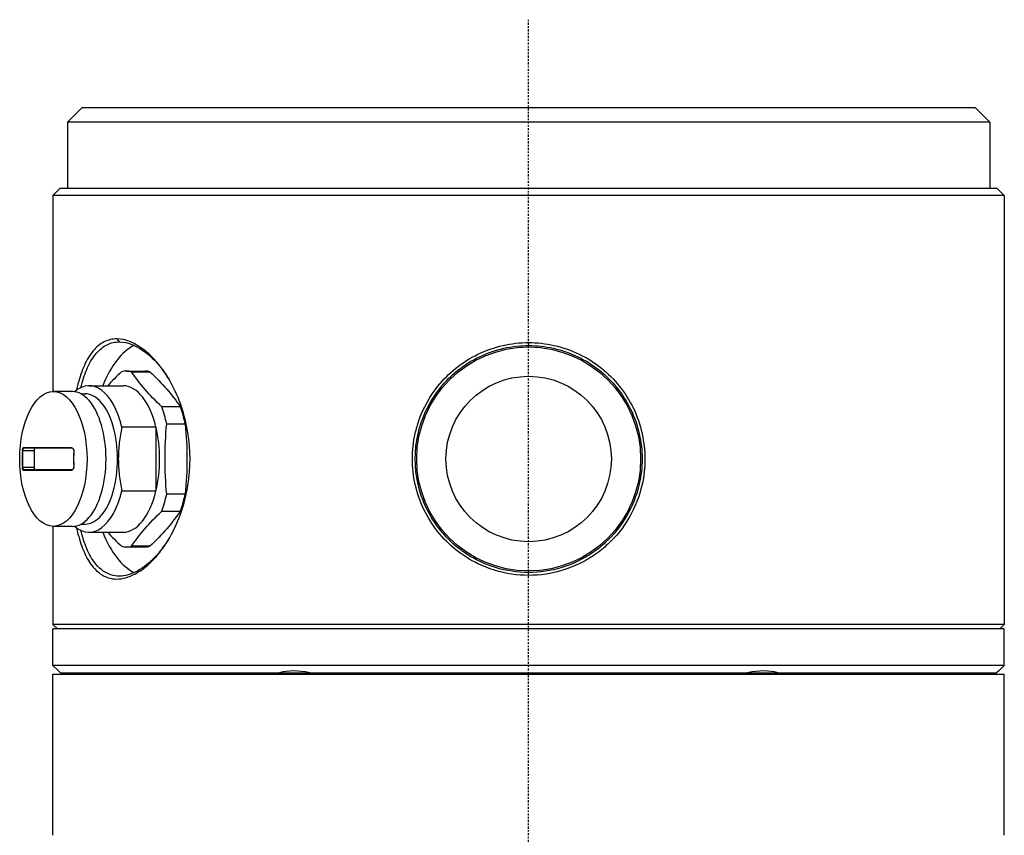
# Model space of a CAD drawing. Header units: millimetres. Extents: x 0 to 3390, y 0 to 1680.
# Tile 57 of 194: x 506 to 573, y 1241 to 1297. Entities that reach past the tile are written whole.
import ezdxf

# ---------------------------------------------------------------- set-up
doc = ezdxf.new("R2010")
doc.units = ezdxf.units.MM
doc.header["$LTSCALE"] = 0.2
doc.linetypes.add('CENTER2', pattern=[1.125, 0.75, -0.125, 0.125, -0.125])
doc.layers.add('02_Center Line', color=1, linetype='CENTER2')

# ---------------------------------------------------------------- blocks, each defined once
blk = doc.blocks.new('A$C15ab5bb0')
for p, q in [((-30.5, 875.3), (-31.5, 874.3)), ((-30.5, 875.3), (30.5, 875.3)), ((30.5, 875.3), (31.5, 874.3)), ((31.5, 874.3), (-31.5, 874.3)), ((-31.5, 874.3), (-31.5, 869.8)), ((31.5, 874.3), (31.5, 869.8)), ((-32, 869.8), (-32.5, 869.3)), ((32.5, 869.3), (-32.5, 869.3)), ((-32.5, 869.3), (-32.5, 855.9)), ((-32, 869.8), (32, 869.8)), ((32, 869.8), (32.5, 869.3)), ((32.5, 869.3), (32.5, 840)), ((-28.146, 859.5), (-27.973, 859.3)), ((0, 859.25), (0, 859.05)), ((-27.481, 857.3), (-26.213, 857.3)), ((-27.144, 857.262), (-25.876, 857.262)), ((-31.177, 855.9), (-32.476, 855.9)), ((-30.036, 856.3), (-27.713, 856.3)), ((-30.594, 855.75), (-30.311, 855.75)), ((-23.799, 854.864), (-25.067, 854.864)), ((7.5, 853.917), (7.5, 853.916)), ((-25.463, 853.479), (-27.786, 853.479)), ((-25.463, 853.479), (-25.463, 849.121)), ((-24.731, 853.698), (-23.463, 853.698)), ((-7.769, 852.95), (-7.769, 852.95)), ((-33.793, 851.85), (-34.576, 851.85)), ((-31.23, 852.061), (-34.533, 852.061)), ((-34.524, 852.05), (-31.224, 852.05)), ((-33.793, 851.85), (-33.793, 850.75)), ((-7.932, 851.75), (-7.932, 851.75)), ((-7.909, 852.05), (-7.909, 852.05)), ((-7.737, 851.75), (-7.739, 851.75)), ((-7.714, 852.05), (-7.715, 852.05)), ((-7.749, 851.4), (-7.752, 851.4)), ((-34.576, 850.75), (-33.793, 850.75)), ((-34.533, 850.539), (-31.23, 850.539)), ((-31.224, 850.55), (-34.524, 850.55)), ((-7.709, 850.5), (-7.71, 850.5)), ((-7.852, 850.1), (-7.852, 850.1)), ((-7.657, 850.1), (-7.657, 850.1)), ((-27.786, 849.121), (-25.463, 849.121)), ((-7.659, 849.2), (-7.659, 849.2)), ((-23.463, 848.902), (-24.731, 848.902)), ((-7.5, 848.687), (-7.5, 848.687)), ((7.5, 848.694), (7.5, 848.694)), ((-25.067, 847.736), (-23.799, 847.736)), ((-32.5, 846.7), (-32.5, 840)), ((-31.177, 846.7), (-32.476, 846.7)), ((-30.594, 846.85), (-30.311, 846.85)), ((-30.036, 846.3), (-27.713, 846.3)), ((-27.481, 845.3), (-26.213, 845.3)), ((-25.876, 845.338), (-27.144, 845.338)), ((2.903, 843.9), (2.903, 843.9)), ((32.5, 840), (-32.5, 840)), ((-32.2, 839.7), (-32.5, 840)), ((32.5, 839.7), (-32.5, 839.7)), ((-32.5, 837.2), (-32.5, 839.7)), ((32.2, 839.7), (32.5, 840)), ((32.5, 837.2), (32.5, 839.7)), ((32.5, 837.2), (-32.5, 837.2)), ((-32.125, 836.825), (-32.5, 837.2)), ((32.125, 836.825), (32.5, 837.2)), ((-32.5, 836.6), (32.5, 836.6)), ((-32.5, 825.6), (-32.5, 836.6)), ((-32.125, 836.825), (-31.978, 836.7)), ((-31.978, 836.7), (31.978, 836.7)), ((-25.25, 836.6), (-25.25, 836.7)), ((25.25, 836.6), (25.25, 836.7)), ((32.125, 836.825), (31.978, 836.7)), ((32.5, 825.6), (32.5, 836.6))]:
    blk.add_line(p, q)
for radius in [7.65, 5.65]:
    blk.add_circle((0, 851.3), radius)
for centre, major_axis, ratio, start_param, end_param in [((-25.981, 851.3), (0, 8), 0.5, 0.245859, 0.895665), ((-27.481, 851.3), (0, 6), 0.5, 6.170724, 6.395646), ((-26.213, 851.3), (0, 6), 0.5, 6.170724, 6.283185), ((-30.036, 851.3), (0, 5), 0.5, 5.163416, 6.690859), ((-31.177, 851.3), (0, -4.6), 0.5, 0, 3.141593), ((-27.713, 851.3), (0, 5), 0.5, 5.163416, 6.283185), ((-30.311, 851.3), (0, -4.45), 0.5, 0, 3.141593), ((-27.481, 851.3), (0, 6), 0.5, 5.123527, 5.348449), ((-26.213, 851.3), (0, -6), 0.5, 1.981934, 2.206856), ((-27.713, 851.3), (0, -5), 0.5, 1.11977, 2.021823), ((-25.503, 851.3), (0, 10.508), 0.866025, 1.518385, 1.623207), ((-25.496, 851.3), (0, -10.499), 0.866025, 4.659978, 4.7648), ((-34.581, 851.85), (-0.00999, 0.00045), 0.026193, 4.189385, 6.082823), ((-34.524, 852.06), (-0.0007, -0.00997), 0.976088, 4.712389, 6.351893), ((-33.693, 851.85), (0, 0.2), 0.5, 0, 1.570796), ((-31.224, 852.06), (0, -0.01), 0.677056, 4.643681, 6.283185), ((-21.99, 851.3), (0, -10.508), 0.866025, 4.659978, 4.7648), ((-31.071, 851.85), (-0.00999, 0.00045), 0.026193, 5.437539, 6.283185), ((-34.581, 850.75), (-0.00999, -0.00045), 0.026193, 0.200362, 2.0938), ((-34.524, 850.54), (-0.0007, 0.00997), 0.976088, 6.214477, 7.853982), ((-33.693, 850.75), (0, -0.2), 0.5, 4.712389, 6.283185), ((-31.224, 850.54), (0, 0.01), 0.677056, 0, 1.639504), ((-31.071, 850.75), (-0.00999, -0.00045), 0.026193, 0, 0.845646), ((-30.036, 851.3), (0, -5), 0.5, 5.875512, 7.402955), ((-27.713, 851.3), (0, -5), 0.5, 0, 1.11977), ((-27.481, 851.3), (0, 6), 0.5, 4.076329, 4.301251), ((-26.213, 851.3), (0, -6), 0.5, 0.934737, 1.159658), ((-25.981, 851.3), (0, -8), 0.5, 5.387521, 6.037693), ((-27.481, 851.3), (0, -6), 0.5, 6.170724, 6.395646), ((-26.213, 851.3), (0, -6), 0.5, 0, 0.112461), ((-25.981, 851.3), (0, -8), 0.5, 6.069333, 6.069336), ((-7.356, 822.041), (-10.517, 14.247), 0.375363, 5.882758, 6.143019), ((7.354, 822.041), (10.518, 14.247), 0.375333, 0.140177, 0.400438)]:
    blk.add_ellipse(centre, major_axis=major_axis, ratio=ratio, start_param=start_param, end_param=end_param)
blk.add_ellipse((-32.476, 851.3), major_axis=(0, -4.6), ratio=0.5)
for points, knots in [([(-30.897, 846.606), (-30.863, 846.455), (-30.828, 846.309), (-30.792, 846.169), (-30.669, 845.698), (-30.528, 845.283), (-30.358, 844.906), (-30.188, 844.529), (-29.989, 844.19), (-29.761, 843.918), (-29.458, 843.555), (-29.104, 843.312), (-28.727, 843.19), (-28.351, 843.069), (-27.955, 843.068), (-27.527, 843.189), (-27.099, 843.31), (-26.638, 843.554), (-26.191, 843.916), (-25.967, 844.098), (-25.747, 844.309), (-25.538, 844.54), (-25.329, 844.771), (-25.13, 845.021), (-24.94, 845.293), (-24.559, 845.836), (-24.211, 846.465), (-23.926, 847.18), (-23.64, 847.894), (-23.418, 848.694), (-23.285, 849.495), (-23.085, 850.697), (-23.089, 851.901), (-23.286, 853.105), (-23.385, 853.707), (-23.532, 854.309), (-23.722, 854.873), (-23.913, 855.437), (-24.148, 855.963), (-24.401, 856.433), (-24.655, 856.903), (-24.927, 857.317), (-25.227, 857.694), (-25.527, 858.07), (-25.855, 858.409), (-26.19, 858.681), (-26.86, 859.225), (-27.555, 859.5), (-28.146, 859.5)], [0.3464462, 0.3464462, 0.3464462, 0.3464462, 0.3571429, 0.3571429, 0.3571429, 0.3928571, 0.3928571, 0.3928571, 0.4285714, 0.4285714, 0.4285714, 0.4761905, 0.4761905, 0.4761905, 0.5238095, 0.5238095, 0.5238095, 0.5714286, 0.5714286, 0.5714286, 0.5952381, 0.5952381, 0.5952381, 0.6190476, 0.6190476, 0.6190476, 0.6666667, 0.6666667, 0.6666667, 0.7142857, 0.7142857, 0.7142857, 0.7857143, 0.7857143, 0.7857143, 0.8214286, 0.8214286, 0.8214286, 0.8571429, 0.8571429, 0.8571429, 0.8928571, 0.8928571, 0.8928571, 0.9285714, 0.9285714, 0.9285714, 1, 1, 1, 1]), ([(-28.146, 859.5), (-28.441, 859.5), (-28.734, 859.434), (-29.007, 859.297), (-29.28, 859.16), (-29.534, 858.954), (-29.761, 858.681), (-29.988, 858.408), (-30.188, 858.07), (-30.358, 857.693), (-30.529, 857.317), (-30.67, 856.902), (-30.792, 856.432), (-30.828, 856.291), (-30.863, 856.145), (-30.896, 855.995)], [0, 0, 0, 0, 0.0357143, 0.0357143, 0.0357143, 0.0714286, 0.0714286, 0.0714286, 0.1071429, 0.1071429, 0.1071429, 0.1428571, 0.1428571, 0.1428571, 0.1535402, 0.1535402, 0.1535402, 0.1535402]), ([(-30.603, 856.17), (-30.59, 856.222), (-30.576, 856.274), (-30.563, 856.325), (-30.44, 856.783), (-30.301, 857.186), (-30.133, 857.553), (-29.965, 857.92), (-29.767, 858.246), (-29.545, 858.509), (-29.322, 858.773), (-29.075, 858.973), (-28.809, 859.105), (-28.543, 859.237), (-28.259, 859.3), (-27.973, 859.3)], [0.8042188, 0.8042188, 0.8042188, 0.8042188, 0.8095278, 0.8095278, 0.8095278, 0.8571459, 0.8571459, 0.8571459, 0.9047639, 0.9047639, 0.9047639, 0.952382, 0.952382, 0.952382, 1, 1, 1, 1]), ([(-27.973, 859.3), (-27.4, 859.3), (-26.726, 859.036), (-26.077, 858.509), (-25.753, 858.246), (-25.434, 857.919), (-25.142, 857.553), (-24.919, 857.272), (-24.712, 856.971), (-24.516, 856.64)], [0, 0, 0, 0, 0.2857323, 0.2857323, 0.2857323, 0.4285985, 0.4285985, 0.4285985, 0.5379035, 0.5379035, 0.5379035, 0.5379035]), ([(0, 859.25), (-0.573, 859.25), (-1.168, 859.186), (-1.754, 859.053), (-2.34, 858.921), (-2.917, 858.72), (-3.462, 858.456), (-4.006, 858.192), (-4.518, 857.863), (-4.975, 857.498), (-5.431, 857.133), (-5.833, 856.731), (-6.197, 856.275), (-6.741, 855.59), (-7.199, 854.782), (-7.499, 853.921), (-7.599, 853.634), (-7.681, 853.341), (-7.747, 853.049), (-8.011, 851.88), (-8.013, 850.721), (-7.748, 849.555), (-7.615, 848.971), (-7.415, 848.386), (-7.152, 847.839), (-6.888, 847.291), (-6.56, 846.782), (-6.196, 846.325), (-5.831, 845.869), (-5.43, 845.467), (-4.974, 845.101), (-4.519, 844.736), (-4.008, 844.407), (-3.463, 844.143), (-2.735, 843.792), (-1.944, 843.556), (-1.165, 843.438), (-0.385, 843.32), (0.384, 843.319), (1.163, 843.437), (1.943, 843.555), (2.733, 843.791), (3.462, 844.143), (3.826, 844.319), (4.175, 844.524), (4.5, 844.748), (4.825, 844.972), (5.127, 845.215), (5.41, 845.478), (5.977, 846.005), (6.469, 846.61), (6.866, 847.302), (7.264, 847.994), (7.568, 848.771), (7.748, 849.549), (8.018, 850.715), (8.012, 851.882), (7.747, 853.049), (7.614, 853.632), (7.416, 854.216), (7.153, 854.763), (6.889, 855.31), (6.56, 855.821), (6.195, 856.276), (5.831, 856.732), (5.431, 857.134), (4.975, 857.499), (4.519, 857.864), (4.008, 858.193), (3.462, 858.456), (2.372, 858.984), (1.146, 859.25), (0, 859.25)], [0, 0, 0, 0, 0.035714, 0.035714, 0.035714, 0.071429, 0.071429, 0.071429, 0.107143, 0.107143, 0.107143, 0.142857, 0.142857, 0.142857, 0.196429, 0.196429, 0.196429, 0.214286, 0.214286, 0.214286, 0.285714, 0.285714, 0.285714, 0.321429, 0.321429, 0.321429, 0.357143, 0.357143, 0.357143, 0.392857, 0.392857, 0.392857, 0.428571, 0.428571, 0.428571, 0.47619, 0.47619, 0.47619, 0.52381, 0.52381, 0.52381, 0.571429, 0.571429, 0.571429, 0.595238, 0.595238, 0.595238, 0.619048, 0.619048, 0.619048, 0.666667, 0.666667, 0.666667, 0.714286, 0.714286, 0.714286, 0.785714, 0.785714, 0.785714, 0.821429, 0.821429, 0.821429, 0.857143, 0.857143, 0.857143, 0.892857, 0.892857, 0.892857, 0.928571, 0.928571, 0.928571, 1, 1, 1, 1]), ([(7.75, 851.3), (7.75, 850.728), (7.688, 850.156), (7.558, 849.584), (7.384, 848.821), (7.083, 848.059), (6.689, 847.385), (6.294, 846.712), (5.814, 846.12), (5.26, 845.609), (4.983, 845.353), (4.688, 845.117), (4.37, 844.9), (4.053, 844.683), (3.713, 844.486), (3.359, 844.316), (2.65, 843.975), (1.883, 843.744), (1.127, 843.632), (0.371, 843.521), (-0.372, 843.521), (-1.129, 843.633), (-1.885, 843.744), (-2.652, 843.976), (-3.359, 844.316), (-3.89, 844.571), (-4.389, 844.887), (-4.834, 845.242), (-5.279, 845.597), (-5.672, 845.988), (-6.03, 846.432), (-6.389, 846.876), (-6.709, 847.375), (-6.969, 847.91), (-7.229, 848.445), (-7.429, 849.017), (-7.559, 849.589), (-7.818, 850.732), (-7.818, 851.87), (-7.558, 853.015), (-7.493, 853.301), (-7.411, 853.588), (-7.312, 853.869), (-7.016, 854.711), (-6.568, 855.502), (-6.031, 856.168), (-5.673, 856.611), (-5.28, 857.002), (-4.834, 857.357), (-4.389, 857.713), (-3.889, 858.029), (-3.359, 858.284), (-2.829, 858.539), (-2.269, 858.733), (-1.7, 858.861), (-1.131, 858.989), (-0.555, 859.05), (0, 859.05)], [0.0000001, 0.0000001, 0.0000001, 0.0000001, 0.04765, 0.04765, 0.04765, 0.11114, 0.11114, 0.11114, 0.17463, 0.17463, 0.17463, 0.206375, 0.206375, 0.206375, 0.23812, 0.23812, 0.23812, 0.30161, 0.30161, 0.30161, 0.3651, 0.3651, 0.3651, 0.42859, 0.42859, 0.42859, 0.4762075, 0.4762075, 0.4762075, 0.523825, 0.523825, 0.523825, 0.5714425, 0.5714425, 0.5714425, 0.61906, 0.61906, 0.61906, 0.714295, 0.714295, 0.714295, 0.7381038, 0.7381038, 0.7381038, 0.80953, 0.80953, 0.80953, 0.8571475, 0.8571475, 0.8571475, 0.904765, 0.904765, 0.904765, 0.9523825, 0.9523825, 0.9523825, 1, 1, 1, 1]), ([(0, 859.05), (1.11, 859.05), (2.298, 858.794), (3.359, 858.284), (3.89, 858.029), (4.39, 857.712), (4.834, 857.357), (5.279, 857.002), (5.671, 856.613), (6.029, 856.169), (6.388, 855.725), (6.709, 855.226), (6.969, 854.691), (7.229, 854.157), (7.428, 853.587), (7.558, 853.014), (7.688, 852.443), (7.75, 851.871), (7.75, 851.3)], [0, 0, 0, 0, 0.285742, 0.285742, 0.285742, 0.428613, 0.428613, 0.428613, 0.571484, 0.571484, 0.571484, 0.714355, 0.714355, 0.714355, 0.857227, 0.857227, 0.857227, 1, 1, 1, 1]), ([(-25.067, 854.864), (-25.486, 855.262), (-25.873, 855.66), (-26.566, 856.46), (-26.872, 856.862), (-27.144, 857.262)], [0, 0, 0, 0, 0.5, 0.5, 1, 1, 1, 1]), ([(-25.876, 857.262), (-25.456, 856.862), (-25.065, 856.46), (-24.373, 855.661), (-24.07, 855.262), (-23.799, 854.864)], [0, 0, 0, 0, 0.5, 0.5, 1, 1, 1, 1]), ([(-27.786, 853.479), (-27.864, 853.122), (-27.927, 852.759), (-28.013, 852.032), (-28.036, 851.667), (-28.036, 850.934), (-28.013, 850.563), (-27.926, 849.833), (-27.863, 849.475), (-27.786, 849.121)], [0, 0, 0, 0, 0.25, 0.25, 0.5, 0.5, 0.75, 0.75, 1, 1, 1, 1]), ([(-31.23, 852.061), (-31.175, 852.061), (-31.121, 852.02), (-31.095, 851.955), (-31.087, 851.935), (-31.081, 851.913), (-31.079, 851.89), (-31.078, 851.877), (-31.077, 851.864), (-31.078, 851.85)], [0, 0, 0, 0, 0.673247, 0.673247, 0.673247, 0.882394, 0.882394, 0.882394, 1, 1, 1, 1]), ([(-31.081, 851.85), (-31.08, 851.871), (-31.082, 851.893), (-31.09, 851.932), (-31.096, 851.95), (-31.112, 851.982), (-31.122, 851.997), (-31.145, 852.021), (-31.158, 852.03), (-31.188, 852.046), (-31.206, 852.05), (-31.224, 852.05)], [0, 0, 0, 0, 0.00628083, 0.00628083, 0.01233532, 0.01233532, 0.01838344, 0.01838344, 0.02466455, 0.02466455, 0.03213826, 0.03213826, 0.03213826, 0.03213826]), ([(-31.081, 851.85), (-31.084, 851.777), (-31.087, 851.704), (-31.091, 851.557), (-31.092, 851.484), (-31.094, 851.337), (-31.094, 851.263), (-31.092, 851.116), (-31.091, 851.043), (-31.087, 850.896), (-31.084, 850.823), (-31.081, 850.75)], [6.2307744, 6.2307744, 6.2307744, 6.2307744, 6.2517387, 6.2517387, 6.2727031, 6.2727031, 6.2936675, 6.2936675, 6.3146319, 6.3146319, 6.3355962, 6.3355962, 6.3355962, 6.3355962]), ([(-34.533, 850.539), (-34.55, 850.539), (-34.568, 850.58), (-34.58, 850.645), (-34.583, 850.665), (-34.586, 850.687), (-34.588, 850.71), (-34.589, 850.723), (-34.59, 850.736), (-34.591, 850.75)], [0, 0, 0, 0, 0.673247, 0.673247, 0.673247, 0.882394, 0.882394, 0.882394, 1, 1, 1, 1]), ([(-34.576, 850.75), (-34.576, 850.737), (-34.575, 850.725), (-34.574, 850.712), (-34.572, 850.691), (-34.569, 850.669), (-34.566, 850.65), (-34.555, 850.589), (-34.538, 850.55), (-34.524, 850.55)], [0, 0, 0, 0, 0.117377, 0.117377, 0.117377, 0.32617, 0.32617, 0.32617, 1, 1, 1, 1]), ([(-31.224, 850.55), (-31.207, 850.55), (-31.19, 850.554), (-31.158, 850.569), (-31.144, 850.58), (-31.118, 850.608), (-31.107, 850.625), (-31.092, 850.662), (-31.086, 850.682), (-31.081, 850.717), (-31.08, 850.734), (-31.081, 850.75)], [0, 0, 0, 0, 0.00710038, 0.00710038, 0.01411993, 0.01411993, 0.02109535, 0.02109535, 0.02731969, 0.02731969, 0.03213144, 0.03213144, 0.03213144, 0.03213144]), ([(-24.469, 846.041), (-24.595, 845.823), (-24.726, 845.617), (-24.863, 845.422), (-25.048, 845.158), (-25.241, 844.915), (-25.445, 844.692), (-25.648, 844.468), (-25.862, 844.265), (-26.079, 844.089), (-26.513, 843.738), (-26.958, 843.5), (-27.373, 843.385), (-27.788, 843.27), (-28.172, 843.27), (-28.537, 843.385), (-28.902, 843.5), (-29.248, 843.739), (-29.546, 844.091), (-29.768, 844.354), (-29.965, 844.681), (-30.133, 845.047), (-30.3, 845.414), (-30.44, 845.817), (-30.563, 846.275), (-30.577, 846.326), (-30.59, 846.378), (-30.603, 846.43)], [0.1512577, 0.1512577, 0.1512577, 0.1512577, 0.1746206, 0.1746206, 0.1746206, 0.2063659, 0.2063659, 0.2063659, 0.2381113, 0.2381113, 0.2381113, 0.301602, 0.301602, 0.301602, 0.3650927, 0.3650927, 0.3650927, 0.4285835, 0.4285835, 0.4285835, 0.4762015, 0.4762015, 0.4762015, 0.5238196, 0.5238196, 0.5238196, 0.5291353, 0.5291353, 0.5291353, 0.5291353])]:
    blk.add_open_spline(points, degree=3, knots=knots)
for points in [[(-27.817, 857.262), (-28.155, 856.941), (-28.471, 856.621), (-28.762, 856.3)], [(-24.731, 848.902), (-24.805, 849.701), (-24.889, 851.3), (-24.805, 852.899), (-24.731, 853.698)], [(-23.463, 853.698), (-23.389, 852.899), (-23.305, 851.3), (-23.389, 849.701), (-23.463, 848.902)], [(-34.591, 851.85), (-34.586, 851.962), (-34.558, 852.061), (-34.533, 852.061)], [(-34.524, 852.05), (-34.546, 852.05), (-34.571, 851.956), (-34.576, 851.85)], [(-31.078, 850.75), (-31.073, 850.638), (-31.148, 850.539), (-31.23, 850.539)], [(-27.144, 845.338), (-26.872, 845.738), (-26.264, 846.537), (-25.488, 847.336), (-25.067, 847.736)], [(-23.799, 847.736), (-24.071, 847.336), (-24.68, 846.537), (-25.456, 845.738), (-25.876, 845.338)], [(-28.762, 846.3), (-28.471, 845.979), (-28.154, 845.658), (-27.817, 845.338)]]:
    blk.add_open_spline(points, degree=3)
at = {"layer": '02_Center Line'}
blk.add_line((0, -6), (0, 881.3), dxfattribs=at)

msp = doc.modelspace()

# ---------------------------------------------------------------- block references
msp.add_blockref('A$C15ab5bb0', (540.982, 415.338))

doc.saveas('drawing.dxf')
